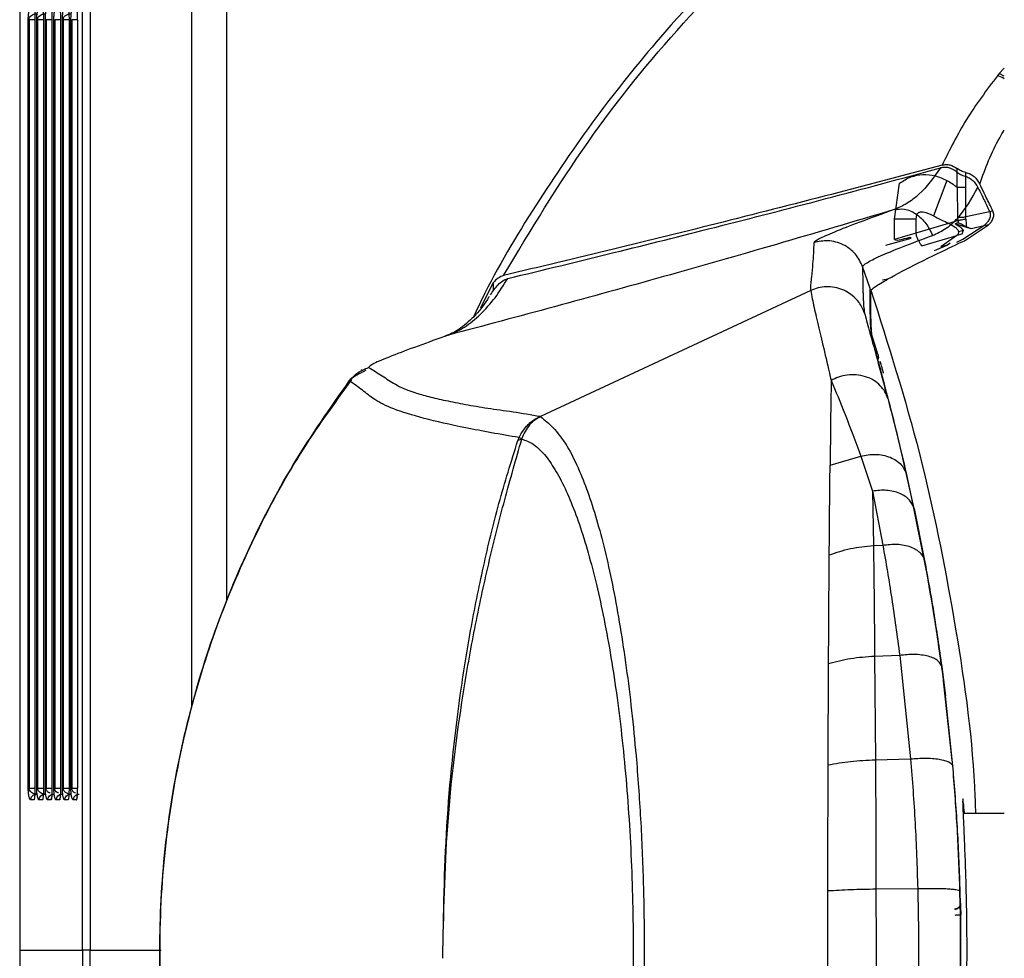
# Model space of a CAD drawing. Header units: millimetres. Extents: x 119 to 1138, y 29 to 774.
# Tile 25 of 53: x 421 to 472, y 663 to 711. Entities that reach past the tile are written whole.
import ezdxf

# ---------------------------------------------------------------- set-up
doc = ezdxf.new("R2010")
doc.units = ezdxf.units.MM
doc.styles.add('SLDTEXTSTYLE0', font='TXT', dxfattribs={"width": 0.7})
doc.dimstyles.new('SLDDIMSTYLE0', dxfattribs={"dimtxt": 9.245947, "dimasz": 3.302, "dimexe": 0, "dimexo": 0.0625, "dimgap": 2.311487, "dimtad": 1, "dimrnd": 1e-09, "dimzin": 4, "dimdsep": 46, "dimtxsty": 'SLDTEXTSTYLE0', "dimsah": 1, "dimcen": 0.09, "dimadec": 0, "dimazin": 1, "dimtfac": 1, "dimtofl": 0, "dimtmove": 0, "dimatfit": 3, "dimfxl": 1, "dimfrac": 2, "dimtolj": 1, "dimtzin": 12, "dimarcsym": 0})

# ---------------------------------------------------------------- blocks, each defined once
blk = doc.blocks.new('_D_3')
at = {"color": 7, "linetype": 'Continuous', "lineweight": 0}
for p, q in [((421.077, 664.173), (421.077, 762.441)), ((595.077, 664.173), (595.077, 762.441)), ((421.077, 761.441), (595.077, 761.441))]:
    blk.add_line(p, q, dxfattribs=at)
at = {"color": 7, "linetype": 'Continuous', "lineweight": 18}
for points in [[(421.077, 761.441), (424.379, 760.933), (424.379, 761.949)], [(595.077, 761.441), (591.775, 761.949), (591.775, 760.933)]]:
    blk.add_solid(points, dxfattribs=at)
at = {"color": 7, "linetype": 'Continuous', "lineweight": 18, "insert": (485.806, 773.719), "char_height": 9.525, "attachment_point": 1, "style": 'SLDTEXTSTYLE0'}
blk.add_mtext('174.00', dxfattribs=at)

msp = doc.modelspace()

# ---------------------------------------------------------------- linework, layer by layer
at = {"color": 7, "linetype": 'Continuous', "lineweight": 25}
for p, q in [((424.297, 663.173), (424.297, 745.173)), ((424.689, 745.173), (424.689, 663.173)), ((421.077, 743.173), (421.077, 663.173)), ((421.518, 671.473), (421.518, 710.873)), ((421.558, 710.873), (421.558, 671.473)), ((421.858, 710.873), (421.858, 671.473)), ((421.955, 671.473), (421.955, 710.873)), ((421.996, 710.873), (421.996, 671.473)), ((422.295, 710.873), (422.295, 671.473)), ((422.393, 671.473), (422.393, 710.873)), ((422.433, 710.873), (422.433, 671.473)), ((422.733, 710.873), (422.733, 671.473)), ((422.83, 671.473), (422.83, 710.873)), ((422.871, 710.873), (422.871, 671.473)), ((423.17, 710.873), (423.17, 671.473)), ((423.268, 671.473), (423.268, 710.873)), ((423.308, 710.873), (423.308, 671.473)), ((423.608, 710.873), (423.608, 671.473)), ((423.705, 671.473), (423.705, 710.873)), ((423.746, 710.873), (423.746, 671.473)), ((424.045, 710.873), (424.045, 671.473)), ((471.307, 708.107), (471.222, 708.003)), ((468.385, 703.419), (463.089, 702.015)), ((469.16, 702.282), (469.16, 703.242)), ((469.598, 702.293), (469.598, 703.039)), ((465.945, 700.651), (466.21, 702.496)), ((469.155, 702.29), (469.169, 700.754)), ((469.611, 700.759), (469.6, 702.293)), ((470.991, 701.064), (469.611, 700.759)), ((465.945, 699.608), (465.945, 700.651)), ((467.061, 700.651), (465.945, 700.651)), ((467.061, 699.938), (467.061, 700.651)), ((467.061, 699.938), (468.738, 700.436)), ((469.209, 700.452), (469.059, 700.403)), ((469.169, 700.754), (469.188, 700.571)), ((469.187, 700.571), (469.209, 700.452)), ((469.609, 700.665), (469.611, 700.759)), ((469.883, 700.149), (469.059, 700.403)), ((469.467, 700.059), (469.229, 699.995)), ((469.457, 699.626), (470.58, 700.36)), ((469.527, 699.54), (470.768, 700.361)), ((469.883, 700.149), (469.632, 700.251)), ((470.768, 700.361), (469.883, 700.149)), ((466.777, 699.653), (465.483, 699.294)), ((466.777, 699.653), (466.777, 699.723)), ((467.341, 699.278), (469.146, 699.809)), ((469.145, 699.808), (468.329, 699.231)), ((469.394, 699.882), (469.145, 699.808)), ((469.147, 699.476), (469.457, 699.626)), ((468.658, 699.318), (467.978, 699.028)), ((468.658, 699.318), (468.327, 699.229)), ((468.808, 699.419), (468.66, 699.319)), ((464.702, 697.098), (464.31, 698.215)), ((444.721, 696.096), (445.361, 697.391)), ((445.361, 697.391), (445.361, 696.953)), ((461.653, 696.985), (447.796, 690.526)), ((464.702, 697.1), (464.702, 697.098)), ((464.735, 697.002), (464.735, 697.005)), ((465.093, 693.721), (464.762, 694.773)), ((465.035, 693.721), (464.964, 693.95)), ((437.984, 692.353), (438.002, 692.397)), ((447.786, 690.542), (447.799, 690.527)), ((446.83, 689.386), (446.684, 689.448)), ((462.642, 688.041), (464.211, 688.503)), ((464.211, 688.503), (464.824, 686.708)), ((466.95, 685.81), (466.562, 687.559)), ((464.824, 686.708), (465.348, 683.938)), ((464.824, 686.708), (464.864, 683.913)), ((467.556, 682.782), (466.806, 686.499)), ((466.95, 685.81), (467.485, 683.148)), ((464.864, 683.913), (465.348, 683.938)), ((466.212, 678.282), (464.927, 678.234)), ((464.927, 678.234), (464.968, 672.933)), ((466.212, 678.282), (466.772, 672.977)), ((462.541, 672.672), (462.563, 677.853)), ((468.367, 677.708), (468.56, 676.212)), ((468.56, 676.212), (468.399, 677.473)), ((468.934, 672.628), (468.56, 676.212)), ((464.968, 672.933), (466.772, 672.977)), ((468.948, 672.466), (468.934, 672.628)), ((421.805, 670.873), (421.639, 670.873)), ((422.243, 670.873), (422.077, 670.873)), ((422.68, 670.873), (422.514, 670.873)), ((423.118, 670.873), (422.952, 670.873)), ((423.555, 670.873), (423.389, 670.873)), ((423.993, 670.873), (423.827, 670.873)), ((471.577, 670.173), (469.462, 670.173)), ((464.994, 666.309), (467.137, 666.326)), ((469.304, 666.164), (469.302, 666.22)), ((469.33, 664.973), (469.304, 666.164)), ((469.33, 665.58), (469.316, 666.131)), ((469.341, 665.58), (469.33, 665.58)), ((469.33, 664.973), (469.338, 664.973)), ((469.338, 661.373), (469.338, 664.973)), ((469.344, 664.973), (469.338, 664.973)), ((469.344, 661.373), (469.344, 664.973)), ((421.077, 663.173), (424.297, 663.173))]:
    msp.add_line(p, q, dxfattribs=at)
at = {"color": 8, "linetype": 'Continuous', "lineweight": 25}
for p, q in [((429.903, 675.608), (429.903, 745.173)), ((431.7, 681.055), (431.7, 745.173)), ((421.86, 710.873), (421.558, 710.873)), ((422.297, 710.873), (421.996, 710.873)), ((422.735, 710.873), (422.433, 710.873)), ((423.172, 710.873), (422.871, 710.873)), ((423.61, 710.873), (423.308, 710.873)), ((424.047, 710.873), (423.746, 710.873)), ((471.577, 708.396), (471.307, 708.107)), ((471.577, 707.982), (471.307, 708.107)), ((465.334, 697.531), (465.609, 697.58)), ((468.905, 672.9), (468.462, 676.982)), ((421.558, 671.473), (421.858, 671.473)), ((421.996, 671.473), (422.295, 671.473)), ((422.433, 671.473), (422.733, 671.473)), ((422.871, 671.473), (423.17, 671.473)), ((423.308, 671.473), (423.608, 671.473)), ((423.746, 671.473), (424.045, 671.473)), ((424.689, 663.173), (428.338, 663.173))]:
    msp.add_line(p, q, dxfattribs=at)
at = {"color": 7, "linetype": 'Continuous', "lineweight": 25, "flags": 128}
for points in [[(468.628, 702.633), (468.285, 701.723), (467.943, 700.813)], [(467.062, 699.933), (466.504, 699.769), (465.945, 699.606)]]:
    msp.add_lwpolyline(points, dxfattribs=at)
at = {"color": 7, "linetype": 'Continuous', "lineweight": 25}
for points, knots in [([(508.077, 734.733), (506.539, 734.705), (503.363, 734.645), (498.466, 734.141), (493.307, 733.263), (487.909, 731.912), (482.311, 730.026), (476.569, 727.531), (470.758, 724.358), (464.974, 720.445), (459.336, 715.748), (454.613, 710.884), (450.744, 706.116), (447.676, 701.638), (445.529, 698.118), (444.541, 696.039), (444.347, 695.631)], [0, 0, 0, 0, 0.058653, 0.121077, 0.187486, 0.25808, 0.333034, 0.412485, 0.496519, 0.585154, 0.678322, 0.775856, 0.843186, 0.912219, 0.982813, 1, 1, 1, 1]), ([(445.898, 697.761), (447.287, 700.077), (450.018, 704.627), (454.953, 710.698), (460.239, 716.016), (465.798, 720.543), (471.483, 724.314), (477.186, 727.372), (482.816, 729.778), (488.302, 731.598), (493.592, 732.903), (498.649, 733.752), (503.452, 734.239), (506.567, 734.297), (508.077, 734.325)], [0, 0, 0, 0, 0.107036, 0.210305, 0.309415, 0.404098, 0.494196, 0.579652, 0.660489, 0.736797, 0.808716, 0.876421, 0.940111, 1, 1, 1, 1]), ([(421.518, 710.873), (421.518, 710.886), (421.518, 710.913), (421.519, 710.952), (421.52, 710.998), (421.523, 711.05), (421.529, 711.128), (421.539, 711.217), (421.554, 711.306), (421.572, 711.379), (421.593, 711.432), (421.616, 711.467), (421.631, 711.471), (421.639, 711.473)], [0, 0, 0, 0, 0.024212, 0.048819, 0.074345, 0.114962, 0.159276, 0.26091, 0.381188, 0.518762, 0.670763, 0.832754, 1, 1, 1, 1]), ([(421.558, 710.873), (421.558, 710.915), (421.57, 710.957), (421.613, 711.034), (421.645, 711.068), (421.719, 711.121), (421.76, 711.14), (421.841, 711.165), (421.888, 711.173), (421.938, 711.173)], [0, 0, 0, 0, 0.25, 0.25, 0.5, 0.5, 0.75, 0.75, 1, 1, 1, 1]), ([(421.805, 711.473), (421.808, 711.472), (421.812, 711.47), (421.819, 711.455), (421.827, 711.425), (421.835, 711.376), (421.843, 711.3), (421.849, 711.209), (421.854, 711.104), (421.857, 710.991), (421.858, 710.913), (421.858, 710.873)], [0, 0, 0, 0, 0.0837895, 0.1668412, 0.2505989, 0.3757038, 0.500722, 0.6256481, 0.7504875, 0.8752618, 1, 1, 1, 1]), ([(421.955, 710.873), (421.955, 710.886), (421.956, 710.913), (421.956, 710.952), (421.958, 710.998), (421.961, 711.05), (421.966, 711.128), (421.976, 711.217), (421.992, 711.306), (422.01, 711.379), (422.031, 711.432), (422.053, 711.467), (422.069, 711.471), (422.077, 711.473)], [0, 0, 0, 0, 0.024212, 0.048819, 0.074345, 0.114962, 0.159276, 0.26091, 0.381188, 0.518762, 0.670763, 0.832754, 1, 1, 1, 1]), ([(421.996, 710.873), (421.996, 710.915), (422.007, 710.957), (422.051, 711.034), (422.083, 711.068), (422.156, 711.121), (422.197, 711.14), (422.279, 711.165), (422.326, 711.173), (422.376, 711.173)], [0, 0, 0, 0, 0.25, 0.25, 0.5, 0.5, 0.75, 0.75, 1, 1, 1, 1]), ([(422.243, 711.473), (422.245, 711.472), (422.25, 711.47), (422.257, 711.455), (422.264, 711.425), (422.272, 711.376), (422.28, 711.3), (422.287, 711.209), (422.292, 711.104), (422.295, 710.991), (422.295, 710.913), (422.295, 710.873)], [0, 0, 0, 0, 0.083789, 0.166841, 0.250599, 0.375704, 0.500722, 0.625648, 0.750488, 0.875262, 1, 1, 1, 1]), ([(422.393, 710.873), (422.393, 710.886), (422.393, 710.913), (422.394, 710.952), (422.395, 710.998), (422.398, 711.05), (422.404, 711.128), (422.414, 711.217), (422.429, 711.306), (422.447, 711.379), (422.468, 711.432), (422.491, 711.467), (422.506, 711.471), (422.514, 711.473)], [0, 0, 0, 0, 0.024212, 0.048819, 0.074345, 0.114962, 0.159276, 0.26091, 0.381188, 0.518762, 0.670763, 0.832754, 1, 1, 1, 1]), ([(422.68, 711.473), (422.683, 711.472), (422.687, 711.47), (422.694, 711.455), (422.702, 711.425), (422.71, 711.376), (422.718, 711.3), (422.724, 711.209), (422.729, 711.104), (422.732, 710.991), (422.733, 710.913), (422.733, 710.873)], [0, 0, 0, 0, 0.0837895, 0.1668412, 0.2505989, 0.3757038, 0.500722, 0.6256481, 0.7504875, 0.8752618, 1, 1, 1, 1]), ([(422.83, 710.873), (422.83, 710.886), (422.83, 710.913), (422.831, 710.952), (422.833, 710.998), (422.835, 711.05), (422.841, 711.128), (422.851, 711.217), (422.866, 711.306), (422.885, 711.379), (422.906, 711.432), (422.928, 711.467), (422.944, 711.471), (422.952, 711.473)], [0, 0, 0, 0, 0.024212, 0.048819, 0.074345, 0.114962, 0.159276, 0.26091, 0.381188, 0.518762, 0.670763, 0.832754, 1, 1, 1, 1]), ([(423.118, 711.473), (423.12, 711.472), (423.125, 711.47), (423.131, 711.455), (423.139, 711.425), (423.147, 711.376), (423.155, 711.3), (423.162, 711.209), (423.167, 711.104), (423.17, 710.991), (423.17, 710.913), (423.17, 710.873)], [0, 0, 0, 0, 0.083789, 0.166841, 0.250599, 0.375704, 0.500722, 0.625648, 0.750488, 0.875262, 1, 1, 1, 1]), ([(423.268, 710.873), (423.268, 710.886), (423.268, 710.913), (423.269, 710.952), (423.27, 710.998), (423.273, 711.05), (423.279, 711.128), (423.289, 711.217), (423.304, 711.306), (423.322, 711.379), (423.343, 711.432), (423.366, 711.467), (423.381, 711.471), (423.389, 711.473)], [0, 0, 0, 0, 0.0242122, 0.0488193, 0.0743452, 0.114962, 0.1592758, 0.2609104, 0.3811879, 0.5187623, 0.6707634, 0.8327538, 1, 1, 1, 1]), ([(423.308, 710.873), (423.308, 710.915), (423.319, 710.957), (423.363, 711.034), (423.395, 711.068), (423.469, 711.121), (423.51, 711.14), (423.591, 711.165), (423.638, 711.173), (423.688, 711.173)], [0, 0, 0, 0, 0.25, 0.25, 0.5, 0.5, 0.75, 0.75, 1, 1, 1, 1]), ([(423.555, 711.473), (423.558, 711.472), (423.562, 711.47), (423.569, 711.455), (423.576, 711.425), (423.585, 711.376), (423.593, 711.3), (423.599, 711.209), (423.604, 711.104), (423.607, 710.991), (423.608, 710.913), (423.608, 710.873)], [0, 0, 0, 0, 0.083789, 0.166841, 0.250599, 0.375704, 0.500722, 0.625648, 0.750488, 0.875262, 1, 1, 1, 1]), ([(423.705, 710.873), (423.705, 710.886), (423.705, 710.913), (423.706, 710.952), (423.708, 710.998), (423.71, 711.05), (423.716, 711.128), (423.726, 711.217), (423.741, 711.306), (423.76, 711.379), (423.781, 711.432), (423.803, 711.467), (423.819, 711.471), (423.827, 711.473)], [0, 0, 0, 0, 0.0242122, 0.0488193, 0.0743452, 0.114962, 0.1592758, 0.2609104, 0.3811879, 0.5187623, 0.6707634, 0.8327538, 1, 1, 1, 1]), ([(424.045, 710.873), (424.045, 711.03), (424.04, 711.187), (424.02, 711.409), (424.006, 711.473), (423.993, 711.473)], [0, 0, 0, 0, 0.5, 0.5, 1, 1, 1, 1]), ([(471.222, 708.003), (470.669, 707.263), (469.563, 705.785), (468.777, 704.207), (468.385, 703.419)], [0, 0, 0, 0, 0.500751, 1, 1, 1, 1]), ([(446.109, 697.606), (447.911, 698.041), (451.401, 698.885), (456.831, 700.248), (462.365, 701.672), (466.321, 702.739), (468.3, 703.273)], [0, 0, 0, 0, 0.258158, 0.500042, 0.749969, 1, 1, 1, 1]), ([(468.3, 703.273), (467.952, 702.787), (467.431, 702.061), (466.576, 701.418), (466.142, 701.229), (465.926, 701.136)], [0, 0, 0, 0, 0.5033033, 0.7532391, 1, 1, 1, 1]), ([(469.13, 703.074), (469.001, 703.158), (468.808, 703.283), (468.515, 703.315), (468.372, 703.287), (468.3, 703.273)], [0, 0, 0, 0, 0.49867, 0.747038, 1, 1, 1, 1]), ([(468.385, 703.419), (468.452, 703.432), (468.586, 703.459), (468.858, 703.43), (469.039, 703.318), (469.16, 703.242)], [0, 0, 0, 0, 0.2547478, 0.5021546, 1, 1, 1, 1]), ([(469.13, 703.074), (469.194, 703.026), (469.322, 702.932), (469.486, 702.875), (469.568, 702.846)], [0, 0, 0, 0, 0.501448, 1, 1, 1, 1]), ([(469.598, 703.039), (469.515, 703.062), (469.35, 703.107), (469.223, 703.197), (469.16, 703.242)], [0, 0, 0, 0, 0.500882, 1, 1, 1, 1]), ([(469.598, 703.039), (469.676, 703.02), (469.833, 702.98), (470.106, 702.797), (470.231, 702.588), (470.315, 702.448)], [0, 0, 0, 0, 0.250513, 0.500161, 1, 1, 1, 1]), ([(466.21, 702.497), (466.396, 702.615), (466.768, 702.851), (467.4, 702.957), (468.035, 702.905), (468.43, 702.723), (468.628, 702.633)], [0, 0, 0, 0, 0.249834, 0.499827, 0.749887, 1, 1, 1, 1]), ([(468.628, 702.633), (468.719, 702.581), (468.9, 702.477), (469.072, 702.35), (469.158, 702.287)], [0, 0, 0, 0, 0.500018, 1, 1, 1, 1]), ([(469.568, 702.846), (469.639, 702.823), (469.782, 702.775), (470.03, 702.597), (470.147, 702.402), (470.225, 702.272)], [0, 0, 0, 0, 0.249506, 0.499902, 1, 1, 1, 1]), ([(463.089, 702.015), (461.095, 701.502), (457.138, 700.483), (451.439, 699.078), (447.765, 698.205), (445.898, 697.761)], [0, 0, 0, 0, 0.332968, 0.660925, 1, 1, 1, 1]), ([(467.897, 699.812), (468.121, 699.916), (468.572, 700.125), (469.425, 700.866), (469.904, 701.707), (470.225, 702.272)], [0, 0, 0, 0, 0.245777, 0.493841, 1, 1, 1, 1]), ([(470.225, 702.272), (470.29, 702.14), (470.387, 701.941), (470.582, 701.542), (470.711, 701.274), (470.807, 701.074)], [0, 0, 0, 0, 0.329399, 0.500024, 1, 1, 1, 1]), ([(470.991, 701.064), (470.88, 701.295), (470.754, 701.555), (470.604, 701.861), (470.491, 702.091), (470.391, 702.294), (470.315, 702.448)], [0, 0, 0, 0, 0.4999804, 0.5607684, 0.6643676, 1, 1, 1, 1]), ([(465.926, 701.136), (463.894, 700.533), (459.828, 699.327), (454.064, 697.686), (448.468, 696.137), (444.871, 695.182), (443.072, 694.705)], [0, 0, 0, 0, 0.249798, 0.499848, 0.74997, 1, 1, 1, 1]), ([(465.926, 701.136), (465.309, 700.913), (464.073, 700.467), (462.801, 699.966), (461.964, 699.596), (461.859, 699.492), (461.806, 699.441)], [0, 0, 0, 0, 0.249829, 0.500059, 0.749357, 1, 1, 1, 1]), ([(465.926, 701.136), (466.103, 701.161), (466.47, 701.214), (467.056, 700.953), (467.576, 700.471), (467.792, 700.026), (467.897, 699.812)], [0, 0, 0, 0, 0.2412218, 0.5, 0.7587782, 1, 1, 1, 1]), ([(467.061, 700.651), (467.063, 700.708), (467.066, 700.792), (467.102, 700.898), (467.148, 700.963), (467.21, 701.003), (467.301, 701.026), (467.556, 701.013), (467.771, 700.901), (467.943, 700.813)], [0, 0, 0, 0, 0.125495, 0.188391, 0.251115, 0.313866, 0.376724, 0.501404, 1, 1, 1, 1]), ([(470.807, 701.074), (470.821, 701.039), (470.849, 700.97), (470.858, 700.862), (470.846, 700.757), (470.803, 700.628), (470.716, 700.487), (470.625, 700.402), (470.58, 700.36)], [0, 0, 0, 0, 0.12539, 0.251137, 0.370674, 0.502218, 0.751412, 1, 1, 1, 1]), ([(470.768, 700.361), (470.813, 700.403), (470.902, 700.488), (470.988, 700.627), (471.03, 700.754), (471.042, 700.857), (471.032, 700.963), (471.005, 701.03), (470.991, 701.064)], [0, 0, 0, 0, 0.249192, 0.498996, 0.630245, 0.749483, 0.874968, 1, 1, 1, 1]), ([(467.943, 700.813), (468.073, 700.743), (468.333, 700.605), (468.603, 700.492), (468.738, 700.436)], [0, 0, 0, 0, 0.500415, 1, 1, 1, 1]), ([(468.738, 700.436), (468.813, 700.458), (468.962, 700.503), (469.112, 700.548), (469.187, 700.571)], [0, 0, 0, 0, 0.5, 1, 1, 1, 1]), ([(469.188, 700.571), (469.253, 700.587), (469.384, 700.62), (469.534, 700.65), (469.609, 700.665)], [0, 0, 0, 0, 0.500003, 1, 1, 1, 1]), ([(469.209, 700.452), (469.218, 700.454), (469.256, 700.461), (469.33, 700.425), (469.46, 700.355), (469.563, 700.293), (469.632, 700.251)], [0, 0, 0, 0, 0.058175, 0.249119, 0.499399, 1, 1, 1, 1]), ([(469.632, 700.251), (469.635, 700.315), (469.64, 700.442), (469.62, 700.591), (469.61, 700.665)], [0, 0, 0, 0, 0.5007209, 1, 1, 1, 1]), ([(467.344, 699.282), (467.305, 699.34), (467.245, 699.428), (467.129, 699.634), (467.074, 699.792), (467.066, 699.887), (467.062, 699.933)], [0, 0, 0, 0, 0.491362, 0.743827, 0.874967, 1, 1, 1, 1]), ([(468.739, 700.43), (468.849, 700.373), (469.016, 700.285), (469.18, 700.131), (469.212, 700.04), (469.229, 699.995)], [0, 0, 0, 0, 0.488977, 0.740949, 1, 1, 1, 1]), ([(469.059, 700.403), (469.149, 700.354), (469.284, 700.281), (469.414, 700.16), (469.449, 700.093), (469.467, 700.059)], [0, 0, 0, 0, 0.500115, 0.750493, 1, 1, 1, 1]), ([(469.229, 699.995), (469.229, 699.962), (469.228, 699.898), (469.174, 699.84), (469.148, 699.812)], [0, 0, 0, 0, 0.512662, 1, 1, 1, 1]), ([(469.467, 700.059), (469.467, 700.058), (469.468, 700.054), (469.465, 700.046), (469.457, 700.037), (469.449, 700.028), (469.439, 700.005), (469.436, 699.957), (469.413, 699.914), (469.398, 699.885)], [0, 0, 0, 0, 0.029995, 0.062567, 0.125295, 0.188264, 0.221654, 0.49999, 1, 1, 1, 1]), ([(461.806, 699.441), (461.793, 699.088), (461.771, 698.538), (461.694, 697.843), (461.663, 697.415), (461.62, 697.249), (461.642, 697.075), (461.653, 696.985)], [0, 0, 0, 0, 0.4987085, 0.7780409, 0.9009753, 0.949279, 1, 1, 1, 1]), ([(464.31, 698.215), (464.202, 698.439), (464.037, 698.783), (463.655, 699.134), (463.313, 699.348), (462.934, 699.487), (462.423, 699.573), (462.049, 699.493), (461.806, 699.441)], [0, 0, 0, 0, 0.2398429, 0.3686084, 0.5, 0.6313916, 0.7601571, 1, 1, 1, 1]), ([(464.31, 698.215), (464.351, 698.272), (464.434, 698.385), (465.158, 698.741), (466.269, 699.207), (467.354, 699.61), (467.897, 699.812)], [0, 0, 0, 0, 0.25087, 0.500235, 0.750378, 1, 1, 1, 1]), ([(465.609, 697.58), (466.083, 697.836), (467.032, 698.35), (468.695, 699.143), (469.527, 699.54)], [0, 0, 0, 0, 0.499466, 1, 1, 1, 1]), ([(465.946, 699.606), (465.963, 699.6), (466.097, 699.553), (466.382, 699.64), (466.639, 699.694), (466.777, 699.723)], [0, 0, 0, 0, 0.06268, 0.4997, 1, 1, 1, 1]), ([(464.31, 698.215), (464.311, 697.865), (464.313, 697.445), (464.328, 696.912), (464.335, 696.681), (464.349, 696.431), (464.351, 696.213), (464.391, 695.954), (464.41, 695.824)], [0, 0, 0, 0, 0.4999925, 0.5999912, 0.6999895, 0.7999874, 0.8999852, 1, 1, 1, 1]), ([(443.072, 694.705), (443.343, 694.826), (443.891, 695.07), (444.728, 695.753), (445.479, 696.599), (445.898, 697.269), (446.109, 697.606)], [0, 0, 0, 0, 0.2435, 0.492411, 0.744763, 1, 1, 1, 1]), ([(445.22, 696.771), (445.347, 696.952), (445.538, 697.224), (445.846, 697.501), (446.022, 697.571), (446.109, 697.606)], [0, 0, 0, 0, 0.4981118, 0.7491358, 1, 1, 1, 1]), ([(445.898, 697.761), (445.801, 697.722), (445.607, 697.643), (445.443, 697.475), (445.361, 697.391)], [0, 0, 0, 0, 0.4977754, 1, 1, 1, 1]), ([(464.735, 697.005), (464.776, 697.053), (464.858, 697.149), (465.359, 697.436), (465.609, 697.58)], [0, 0, 0, 0, 0.500735, 1, 1, 1, 1]), ([(464.41, 695.824), (464.328, 696.013), (464.178, 696.358), (463.824, 696.717), (463.527, 696.917), (463.227, 697.061), (462.881, 697.164), (462.449, 697.194), (462.03, 697.139), (461.777, 697.036), (461.653, 696.985)], [0, 0, 0, 0, 0.182422, 0.3333622, 0.4408316, 0.4999833, 0.6295771, 0.7579831, 0.8822588, 1, 1, 1, 1]), ([(461.653, 696.985), (461.674, 696.859), (461.713, 696.635), (461.845, 696.02), (462.045, 695.155), (462.343, 693.902), (462.578, 692.888), (462.696, 692.379)], [0, 0, 0, 0, 0.177463, 0.315625, 0.560765, 0.779599, 1, 1, 1, 1]), ([(464.762, 694.773), (464.749, 694.893), (464.724, 695.133), (464.717, 695.391), (464.707, 695.66), (464.702, 695.915), (464.698, 696.163), (464.697, 696.403), (464.697, 696.632), (464.699, 696.864), (464.701, 697.017), (464.702, 697.098)], [0, 0, 0, 0, 0.1116733, 0.2228524, 0.3310413, 0.4443796, 0.5563461, 0.6656419, 0.7762158, 0.8811723, 1, 1, 1, 1]), ([(464.786, 694.712), (464.776, 694.835), (464.754, 695.082), (464.745, 695.373), (464.736, 695.668), (464.732, 695.926), (464.73, 696.164), (464.729, 696.373), (464.73, 696.579), (464.732, 696.788), (464.734, 696.928), (464.735, 697.002)], [0, 0, 0, 0, 0.124995, 0.249995, 0.369706, 0.499997, 0.595349, 0.696899, 0.793541, 0.890312, 1, 1, 1, 1]), ([(445.153, 696.684), (445.125, 696.633), (444.895, 696.22), (444.379, 695.628), (443.613, 694.949), (443.127, 694.739), (442.885, 694.636)], [0, 0, 0, 0, 0.045553, 0.369828, 0.687486, 1, 1, 1, 1]), ([(464.41, 695.824), (464.476, 695.571), (464.606, 695.066), (465.027, 693.589), (465.408, 692.168), (465.6, 691.454)], [0, 0, 0, 0, 0.334168, 0.665622, 1, 1, 1, 1]), ([(443.072, 694.705), (442.536, 694.514), (441.461, 694.13), (440.118, 693.623), (439.1, 693.202), (439.014, 693.097), (438.972, 693.044)], [0, 0, 0, 0, 0.249695, 0.500413, 0.750328, 1, 1, 1, 1]), ([(466.806, 686.499), (466.613, 687.361), (466.225, 689.086), (465.705, 691.149), (465.259, 692.839), (465.063, 693.58), (464.964, 693.95)], [0, 0, 0, 0, 0.250111, 0.500409, 0.750581, 1, 1, 1, 1]), ([(465.093, 693.721), (465.102, 693.683), (465.119, 693.607), (465.117, 693.514), (465.101, 693.464), (465.097, 693.451)], [0, 0, 0, 0, 0.425233, 0.851733, 1, 1, 1, 1]), ([(438.837, 692.9), (438.815, 692.887), (438.57, 692.753), (438.192, 692.564), (438.048, 692.44), (437.967, 692.372)], [0, 0, 0, 0, 0.042968, 0.465013, 1, 1, 1, 1]), ([(438.631, 692.9), (438.617, 692.899), (438.587, 692.898), (438.6, 692.909), (438.607, 692.915)], [0, 0, 0, 0, 0.453034, 1, 1, 1, 1]), ([(438.972, 693.044), (439.213, 692.901), (439.696, 692.615), (440.286, 692.179), (441.07, 691.828), (442.037, 691.552), (442.903, 691.349), (443.914, 691.152), (445.065, 690.954), (446.365, 690.784), (447.31, 690.623), (447.786, 690.542)], [0, 0, 0, 0, 0.1663385, 0.3327056, 0.4992925, 0.5825602, 0.6658604, 0.7491812, 0.8324656, 0.9157492, 1, 1, 1, 1]), ([(465.382, 692.759), (465.382, 692.761), (465.382, 692.766), (465.372, 692.803), (465.356, 692.861), (465.327, 692.963), (465.278, 693.13), (465.231, 693.284), (465.208, 693.361)], [0, 0, 0, 0, 0.125226, 0.250118, 0.37566, 0.50043, 0.749979, 1, 1, 1, 1]), ([(438.097, 692.424), (437.19, 691.173), (435.443, 688.762), (433.27, 684.779), (431.408, 680.577), (429.885, 675.948), (428.788, 670.936), (428.214, 665.583), (428.25, 659.947), (428.986, 654.123), (430.487, 648.204), (432.816, 642.345), (435.43, 637.541), (437.4, 634.867), (438.094, 633.925)], [0, 0, 0, 0, 0.074378, 0.143398, 0.216578, 0.293672, 0.375364, 0.460648, 0.549654, 0.643235, 0.739693, 0.839843, 0.943548, 1, 1, 1, 1]), ([(462.696, 692.379), (462.686, 691.725), (462.667, 690.416), (462.65, 688.832), (462.642, 688.041)], [0, 0, 0, 0, 0.500332, 1, 1, 1, 1]), ([(465.6, 691.454), (465.558, 691.568), (465.471, 691.806), (465.224, 692.125), (464.885, 692.397), (464.463, 692.589), (463.994, 692.681), (463.521, 692.668), (463.078, 692.568), (462.82, 692.441), (462.696, 692.379)], [0, 0, 0, 0, 0.113342, 0.236116, 0.366095, 0.5, 0.633905, 0.763884, 0.886658, 1, 1, 1, 1]), ([(462.696, 692.379), (462.929, 691.826), (463.397, 690.717), (463.939, 689.242), (464.211, 688.503)], [0, 0, 0, 0, 0.4989354, 1, 1, 1, 1]), ([(437.984, 633.994), (437.001, 635.394), (435.027, 638.206), (432.629, 642.836), (430.699, 647.688), (429.304, 652.737), (428.455, 657.913), (428.171, 663.155), (428.451, 668.397), (429.296, 673.578), (430.693, 678.64), (432.626, 683.505), (435.026, 688.139), (437.001, 690.952), (437.984, 692.353)], [0, 0, 0, 0, 0.082913, 0.166538, 0.249719, 0.332703, 0.416431, 0.499802, 0.582887, 0.666622, 0.750086, 0.833402, 0.917065, 1, 1, 1, 1]), ([(446.683, 689.448), (445.737, 689.615), (443.843, 689.949), (441.734, 690.436), (440.153, 690.924), (439.239, 691.389), (438.679, 691.88), (438.216, 692.195), (437.984, 692.353)], [0, 0, 0, 0, 0.166973, 0.333937, 0.500848, 0.667797, 0.833916, 1, 1, 1, 1]), ([(465.6, 691.454), (465.749, 690.885), (466.046, 689.747), (466.39, 688.289), (466.562, 687.559)], [0, 0, 0, 0, 0.499403, 1, 1, 1, 1]), ([(447.247, 690.202), (447.33, 690.269), (447.497, 690.402), (447.689, 690.495), (447.786, 690.542)], [0, 0, 0, 0, 0.497148, 1, 1, 1, 1]), ([(447.786, 690.542), (447.734, 690.51), (447.632, 690.448), (447.53, 690.369), (447.48, 690.331)], [0, 0, 0, 0, 0.510367, 1, 1, 1, 1]), ([(447.793, 690.525), (447.739, 690.496), (447.631, 690.438), (447.531, 690.367), (447.481, 690.33)], [0, 0, 0, 0, 0.49663, 1, 1, 1, 1]), ([(447.793, 690.525), (448.003, 690.358), (448.422, 690.025), (449.144, 689.086), (449.913, 687.56), (450.735, 685.198), (451.544, 681.788), (452.215, 677.742), (452.664, 673.69), (452.936, 669.925), (453.077, 666.586), (453.131, 662.633), (453.038, 658.106), (452.724, 653.194), (452.219, 648.632), (451.548, 644.578), (450.739, 641.161), (449.916, 638.795), (449.148, 637.263), (448.427, 636.322), (448.007, 635.991), (447.796, 635.825)], [0, 0, 0, 0, 0.042242, 0.084281, 0.125907, 0.188606, 0.250869, 0.313378, 0.375397, 0.417078, 0.458468, 0.499811, 0.562089, 0.624264, 0.686509, 0.749037, 0.811366, 0.874144, 0.915798, 0.957742, 1, 1, 1, 1]), ([(446.687, 689.455), (446.76, 689.589), (446.87, 689.789), (447.072, 690.033), (447.189, 690.145), (447.247, 690.202)], [0, 0, 0, 0, 0.503973, 0.749938, 1, 1, 1, 1]), ([(447.229, 690.105), (447.145, 689.996), (446.978, 689.778), (446.879, 689.517), (446.83, 689.387)], [0, 0, 0, 0, 0.5037355, 1, 1, 1, 1]), ([(447.287, 690.176), (447.277, 690.165), (447.256, 690.141), (447.238, 690.117), (447.229, 690.105)], [0, 0, 0, 0, 0.490889, 1, 1, 1, 1]), ([(447.287, 690.176), (447.278, 690.181), (447.266, 690.186), (447.261, 690.202), (447.265, 690.213), (447.267, 690.217)], [0, 0, 0, 0, 0.643245, 0.853733, 1, 1, 1, 1]), ([(447.481, 690.33), (447.447, 690.304), (447.397, 690.265), (447.344, 690.219), (447.32, 690.199), (447.309, 690.191), (447.3, 690.185), (447.296, 690.185), (447.295, 690.184)], [0, 0, 0, 0, 0.500386, 0.750345, 0.824208, 0.875346, 0.935062, 1, 1, 1, 1]), ([(442.775, 662.753), (442.822, 665.018), (442.916, 669.554), (443.609, 675.19), (444.397, 679.661), (445.112, 682.984), (445.931, 686.239), (446.532, 688.34), (446.827, 689.373)], [0, 0, 0, 0, 0.250673, 0.501907, 0.627833, 0.753726, 0.879034, 1, 1, 1, 1]), ([(446.624, 689.292), (446.635, 689.319), (446.655, 689.374), (446.676, 689.429), (446.687, 689.456)], [0, 0, 0, 0, 0.500031, 1, 1, 1, 1]), ([(446.826, 689.373), (447.019, 689.307), (447.399, 689.177), (447.991, 688.616), (448.531, 687.849), (449.224, 686.543), (450.029, 684.412), (450.884, 681.134), (451.593, 677.241), (452.129, 672.85), (452.467, 668.116), (452.579, 663.192), (452.467, 658.272), (452.133, 653.526), (451.597, 649.129), (450.887, 645.229), (450.033, 641.945), (449.226, 639.81), (448.534, 638.5), (447.994, 637.731), (447.403, 637.172), (447.023, 637.042), (446.83, 636.975)], [0, 0, 0, 0, 0.032787, 0.064327, 0.095551, 0.126623, 0.189103, 0.251178, 0.313569, 0.375523, 0.437854, 0.499779, 0.562043, 0.624181, 0.686357, 0.748761, 0.810915, 0.873472, 0.904591, 0.935749, 0.967238, 1, 1, 1, 1]), ([(442.775, 662.753), (442.814, 665.016), (442.891, 669.533), (443.48, 675.135), (444.182, 679.554), (444.847, 682.834), (445.622, 686.081), (446.29, 688.22), (446.624, 689.292)], [0, 0, 0, 0, 0.250909, 0.500913, 0.62567, 0.750286, 0.874833, 1, 1, 1, 1]), ([(464.211, 688.503), (464.463, 688.548), (464.852, 688.617), (465.36, 688.555), (465.726, 688.448), (466.043, 688.28), (466.377, 688.005), (466.489, 687.734), (466.562, 687.559)], [0, 0, 0, 0, 0.239123, 0.368147, 0.500001, 0.631855, 0.760878, 1, 1, 1, 1]), ([(462.599, 683.434), (462.606, 684.248), (462.619, 685.871), (462.634, 687.319), (462.642, 688.041)], [0, 0, 0, 0, 0.501382, 1, 1, 1, 1]), ([(466.95, 685.81), (466.888, 685.962), (466.758, 686.278), (466.242, 686.613), (465.561, 686.784), (465.064, 686.733), (464.824, 686.708)], [0, 0, 0, 0, 0.240982, 0.5, 0.759018, 1, 1, 1, 1]), ([(462.599, 683.434), (462.953, 683.554), (463.661, 683.795), (464.463, 683.874), (464.864, 683.913)], [0, 0, 0, 0, 0.5, 1, 1, 1, 1]), ([(464.864, 683.913), (464.876, 683.01), (464.899, 681.197), (464.918, 679.224), (464.927, 678.234)], [0, 0, 0, 0, 0.4982363, 1, 1, 1, 1]), ([(465.348, 683.938), (465.593, 683.965), (466.102, 684.02), (466.794, 683.873), (467.311, 683.572), (467.429, 683.286), (467.485, 683.148)], [0, 0, 0, 0, 0.24058, 0.499999, 0.759419, 1, 1, 1, 1]), ([(465.348, 683.938), (465.503, 683.038), (465.813, 681.238), (466.079, 679.268), (466.212, 678.282)], [0, 0, 0, 0, 0.499959, 1, 1, 1, 1]), ([(462.563, 677.853), (462.569, 678.824), (462.581, 680.76), (462.593, 682.544), (462.599, 683.434)], [0, 0, 0, 0, 0.501461, 1, 1, 1, 1]), ([(467.485, 683.148), (467.643, 682.282), (467.959, 680.548), (468.231, 678.655), (468.367, 677.708)], [0, 0, 0, 0, 0.499606, 1, 1, 1, 1]), ([(468.399, 677.473), (468.269, 678.398), (468.008, 680.25), (467.707, 681.937), (467.556, 682.782)], [0, 0, 0, 0, 0.4991446, 1, 1, 1, 1]), ([(468.367, 677.708), (468.322, 677.813), (468.252, 677.975), (467.967, 678.141), (467.684, 678.243), (467.342, 678.308), (466.856, 678.348), (466.466, 678.308), (466.212, 678.282)], [0, 0, 0, 0, 0.2392326, 0.3682166, 0.5, 0.6317834, 0.7607674, 1, 1, 1, 1]), ([(462.527, 666.222), (462.529, 667.313), (462.533, 669.491), (462.538, 671.613), (462.541, 672.672)], [0, 0, 0, 0, 0.5010307, 1, 1, 1, 1]), ([(464.968, 672.933), (464.974, 671.846), (464.987, 669.668), (464.992, 667.431), (464.994, 666.309)], [0, 0, 0, 0, 0.498824, 1, 1, 1, 1]), ([(466.772, 672.977), (467.024, 672.996), (467.413, 673.025), (467.898, 673.005), (468.24, 672.967), (468.526, 672.904), (468.815, 672.8), (468.887, 672.696), (468.934, 672.628)], [0, 0, 0, 0, 0.23776, 0.366263, 0.49784, 0.629734, 0.759146, 1, 1, 1, 1]), ([(466.772, 672.977), (466.856, 671.885), (467.022, 669.702), (467.099, 667.451), (467.137, 666.326)], [0, 0, 0, 0, 0.499968, 1, 1, 1, 1]), ([(469.302, 666.22), (469.265, 667.275), (469.19, 669.39), (469.029, 671.439), (468.948, 672.466)], [0, 0, 0, 0, 0.498589, 1, 1, 1, 1]), ([(469.316, 666.131), (469.279, 667.187), (469.205, 669.299), (469.044, 671.344), (468.963, 672.366)], [0, 0, 0, 0, 0.4998844, 1, 1, 1, 1]), ([(421.639, 670.873), (421.634, 670.874), (421.624, 670.876), (421.608, 670.892), (421.591, 670.921), (421.572, 670.968), (421.554, 671.041), (421.539, 671.13), (421.529, 671.219), (421.523, 671.296), (421.52, 671.354), (421.518, 671.413), (421.518, 671.454), (421.518, 671.473)], [0, 0, 0, 0, 0.112165, 0.221806, 0.329303, 0.481308, 0.618885, 0.739165, 0.840802, 0.885117, 0.925734, 0.963609, 1, 1, 1, 1]), ([(421.938, 671.173), (421.888, 671.173), (421.841, 671.181), (421.76, 671.206), (421.719, 671.225), (421.645, 671.278), (421.613, 671.312), (421.57, 671.389), (421.558, 671.432), (421.558, 671.473)], [0, 0, 0, 0, 0.25, 0.25, 0.5, 0.5, 0.75, 0.75, 1, 1, 1, 1]), ([(421.639, 670.873), (421.639, 670.944), (421.669, 671.027), (421.785, 671.144), (421.868, 671.173), (421.938, 671.173)], [0, 0, 0, 0, 0.5, 0.5, 1, 1, 1, 1]), ([(421.858, 671.473), (421.858, 671.447), (421.858, 671.395), (421.856, 671.318), (421.854, 671.231), (421.849, 671.138), (421.843, 671.046), (421.835, 670.971), (421.826, 670.916), (421.816, 670.88), (421.809, 670.876), (421.805, 670.873)], [0, 0, 0, 0, 0.083473, 0.166233, 0.249737, 0.374577, 0.499502, 0.62452, 0.749625, 0.874795, 1, 1, 1, 1]), ([(422.077, 670.873), (422.072, 670.874), (422.061, 670.876), (422.046, 670.892), (422.028, 670.921), (422.01, 670.968), (421.992, 671.041), (421.976, 671.13), (421.966, 671.219), (421.961, 671.296), (421.958, 671.354), (421.956, 671.413), (421.956, 671.454), (421.955, 671.473)], [0, 0, 0, 0, 0.112165, 0.221806, 0.329303, 0.481308, 0.618885, 0.739165, 0.840802, 0.885117, 0.925734, 0.963609, 1, 1, 1, 1]), ([(422.376, 671.173), (422.326, 671.173), (422.279, 671.181), (422.197, 671.206), (422.156, 671.225), (422.083, 671.278), (422.051, 671.312), (422.007, 671.389), (421.996, 671.432), (421.996, 671.473)], [0, 0, 0, 0, 0.25, 0.25, 0.5, 0.5, 0.75, 0.75, 1, 1, 1, 1]), ([(422.077, 670.873), (422.077, 670.944), (422.106, 671.027), (422.223, 671.144), (422.305, 671.173), (422.376, 671.173)], [0, 0, 0, 0, 0.5, 0.5, 1, 1, 1, 1]), ([(422.295, 671.473), (422.295, 671.447), (422.295, 671.395), (422.294, 671.318), (422.291, 671.231), (422.287, 671.138), (422.28, 671.046), (422.272, 670.971), (422.263, 670.916), (422.253, 670.88), (422.246, 670.876), (422.243, 670.873)], [0, 0, 0, 0, 0.083473, 0.166233, 0.249737, 0.374577, 0.499502, 0.62452, 0.749625, 0.874795, 1, 1, 1, 1]), ([(422.514, 670.873), (422.509, 670.874), (422.498, 670.876), (422.483, 670.892), (422.466, 670.921), (422.447, 670.968), (422.429, 671.041), (422.414, 671.13), (422.404, 671.219), (422.398, 671.296), (422.395, 671.354), (422.393, 671.413), (422.393, 671.454), (422.393, 671.473)], [0, 0, 0, 0, 0.112165, 0.221806, 0.329303, 0.481308, 0.618885, 0.739165, 0.840802, 0.885117, 0.925734, 0.963609, 1, 1, 1, 1]), ([(422.514, 670.873), (422.514, 670.944), (422.543, 671.027), (422.66, 671.144), (422.743, 671.173), (422.813, 671.173)], [0, 0, 0, 0, 0.5, 0.5, 1, 1, 1, 1]), ([(422.733, 671.473), (422.733, 671.447), (422.733, 671.395), (422.731, 671.318), (422.729, 671.231), (422.724, 671.138), (422.718, 671.046), (422.71, 670.971), (422.701, 670.916), (422.691, 670.88), (422.684, 670.876), (422.68, 670.873)], [0, 0, 0, 0, 0.083473, 0.166233, 0.249737, 0.374577, 0.499502, 0.62452, 0.749625, 0.874795, 1, 1, 1, 1]), ([(422.952, 670.873), (422.946, 670.874), (422.936, 670.876), (422.92, 670.892), (422.903, 670.921), (422.885, 670.968), (422.866, 671.041), (422.851, 671.13), (422.841, 671.219), (422.835, 671.296), (422.833, 671.354), (422.831, 671.413), (422.83, 671.454), (422.83, 671.473)], [0, 0, 0, 0, 0.112165, 0.221806, 0.329303, 0.481308, 0.618885, 0.739165, 0.840802, 0.885117, 0.925734, 0.963609, 1, 1, 1, 1]), ([(422.952, 670.873), (422.952, 670.944), (422.981, 671.027), (423.098, 671.144), (423.18, 671.173), (423.251, 671.173)], [0, 0, 0, 0, 0.5, 0.5, 1, 1, 1, 1]), ([(423.17, 671.473), (423.17, 671.447), (423.17, 671.395), (423.169, 671.318), (423.166, 671.231), (423.162, 671.138), (423.155, 671.046), (423.147, 670.971), (423.138, 670.916), (423.128, 670.88), (423.121, 670.876), (423.118, 670.873)], [0, 0, 0, 0, 0.083473, 0.166233, 0.249737, 0.374577, 0.499502, 0.62452, 0.749625, 0.874795, 1, 1, 1, 1]), ([(423.389, 670.873), (423.384, 670.874), (423.373, 670.876), (423.358, 670.892), (423.341, 670.921), (423.322, 670.968), (423.304, 671.041), (423.289, 671.13), (423.279, 671.219), (423.273, 671.296), (423.27, 671.354), (423.268, 671.413), (423.268, 671.454), (423.268, 671.473)], [0, 0, 0, 0, 0.112165, 0.221806, 0.329303, 0.481308, 0.618885, 0.739165, 0.840802, 0.885117, 0.925734, 0.963609, 1, 1, 1, 1]), ([(423.688, 671.173), (423.638, 671.173), (423.591, 671.181), (423.51, 671.206), (423.469, 671.225), (423.395, 671.278), (423.363, 671.312), (423.319, 671.389), (423.308, 671.432), (423.308, 671.473)], [0, 0, 0, 0, 0.25, 0.25, 0.5, 0.5, 0.75, 0.75, 1, 1, 1, 1]), ([(423.389, 670.873), (423.389, 670.944), (423.418, 671.027), (423.535, 671.144), (423.618, 671.173), (423.688, 671.173)], [0, 0, 0, 0, 0.5, 0.5, 1, 1, 1, 1]), ([(423.608, 671.473), (423.608, 671.447), (423.607, 671.395), (423.606, 671.318), (423.604, 671.231), (423.599, 671.138), (423.593, 671.046), (423.585, 670.971), (423.575, 670.916), (423.566, 670.88), (423.559, 670.876), (423.555, 670.873)], [0, 0, 0, 0, 0.083473, 0.166233, 0.249737, 0.374577, 0.499502, 0.62452, 0.749625, 0.874795, 1, 1, 1, 1]), ([(423.827, 670.873), (423.821, 670.874), (423.811, 670.876), (423.795, 670.892), (423.778, 670.921), (423.76, 670.968), (423.741, 671.041), (423.726, 671.13), (423.716, 671.219), (423.71, 671.296), (423.707, 671.354), (423.706, 671.413), (423.705, 671.454), (423.705, 671.473)], [0, 0, 0, 0, 0.112165, 0.221806, 0.329303, 0.481308, 0.618885, 0.739165, 0.840802, 0.885117, 0.925734, 0.963609, 1, 1, 1, 1]), ([(423.827, 670.873), (423.827, 670.944), (423.856, 671.027), (423.972, 671.144), (424.055, 671.173), (424.125, 671.173)], [0, 0, 0, 0, 0.5, 0.5, 1, 1, 1, 1]), ([(423.993, 670.873), (424.006, 670.873), (424.02, 670.938), (424.04, 671.16), (424.045, 671.316), (424.045, 671.473)], [0, 0, 0, 0, 0.5, 0.5, 1, 1, 1, 1]), ([(469.446, 670.923), (469.443, 670.896), (469.436, 670.84), (469.448, 670.484), (469.463, 670.137), (469.474, 669.898), (469.486, 669.638), (469.499, 669.352), (469.513, 669.034), (469.523, 668.787), (469.529, 668.635), (469.539, 668.412), (469.555, 668.005), (469.577, 667.377), (469.596, 666.771), (469.619, 665.884), (469.642, 664.694), (469.65, 663.343), (469.645, 662.165), (469.633, 661.169), (469.617, 660.377), (469.601, 659.767), (469.588, 659.318), (469.572, 658.811), (469.554, 658.331), (469.54, 657.973), (469.533, 657.792), (469.53, 657.726), (469.518, 657.447), (469.498, 656.987), (469.473, 656.427), (469.45, 655.913), (469.436, 655.508), (469.443, 655.451), (469.446, 655.423)], [0, 0, 0, 0, 0.061115, 0.124883, 0.144656, 0.165545, 0.18755, 0.205517, 0.226353, 0.250059, 0.250329, 0.252735, 0.288843, 0.316906, 0.34777, 0.375201, 0.437461, 0.500079, 0.541445, 0.582586, 0.625012, 0.644144, 0.665013, 0.687617, 0.717591, 0.738616, 0.746053, 0.748467, 0.750012, 0.794673, 0.834563, 0.875007, 0.938833, 1, 1, 1, 1]), ([(469.538, 670.173), (469.533, 670.228), (469.507, 670.512), (469.471, 670.83), (469.454, 670.892), (469.446, 670.923)], [0, 0, 0, 0, 0.107549, 0.554602, 1, 1, 1, 1]), ([(462.527, 660.125), (462.527, 661.144), (462.525, 663.176), (462.527, 665.208), (462.527, 666.222)], [0, 0, 0, 0, 0.501265, 1, 1, 1, 1]), ([(464.994, 666.309), (464.996, 665.266), (464.999, 663.176), (464.996, 661.086), (464.994, 660.038)], [0, 0, 0, 0, 0.498735, 1, 1, 1, 1]), ([(467.137, 666.326), (467.386, 666.332), (467.77, 666.343), (468.251, 666.338), (468.592, 666.326), (468.879, 666.307), (469.174, 666.275), (469.252, 666.242), (469.302, 666.22)], [0, 0, 0, 0, 0.236514, 0.364498, 0.495771, 0.627662, 0.757423, 1, 1, 1, 1]), ([(467.137, 666.326), (467.158, 665.275), (467.201, 663.173), (467.158, 661.072), (467.137, 660.021)], [0, 0, 0, 0, 0.5, 1, 1, 1, 1]), ([(469.33, 665.58), (469.326, 665.54), (469.319, 665.46), (469.25, 665.359), (469.15, 665.287), (469.07, 665.278), (469.03, 665.273)], [0, 0, 0, 0, 0.250003, 0.500004, 0.750003, 1, 1, 1, 1]), ([(469.041, 665.273), (469.079, 665.277), (469.138, 665.284), (469.209, 665.322), (469.257, 665.362), (469.296, 665.411), (469.333, 665.483), (469.338, 665.542), (469.341, 665.58)], [0, 0, 0, 0, 0.239132, 0.368152, 0.5, 0.631848, 0.760868, 1, 1, 1, 1]), ([(469.36, 664.979), (469.359, 665.057), (469.356, 665.215), (469.35, 665.414), (469.344, 665.553), (469.342, 665.571), (469.341, 665.58)], [0, 0, 0, 0, 0.250221, 0.500251, 0.750115, 1, 1, 1, 1]), ([(469.06, 664.973), (469.098, 664.974), (469.155, 664.975), (469.225, 664.976), (469.273, 664.977), (469.311, 664.978), (469.349, 664.978), (469.356, 664.979), (469.36, 664.979)], [0, 0, 0, 0, 0.239615, 0.368462, 0.5, 0.631538, 0.760385, 1, 1, 1, 1]), ([(421.077, 663.173), (421.078, 662.857), (421.08, 662.224), (421.096, 661.275), (421.122, 660.326), (421.158, 659.378), (421.205, 658.431), (421.262, 657.484), (421.329, 656.537), (421.406, 655.591), (421.597, 653.544), (421.984, 650.403), (422.715, 646.194), (423.65, 642.026), (424.79, 637.908), (426.13, 633.852), (428.179, 628.539), (431.227, 622.096), (435.623, 614.761), (440.717, 607.892), (446.46, 601.556), (452.796, 595.813), (459.665, 590.719), (467, 586.323), (474.73, 582.667), (482.782, 579.786), (491.077, 577.708), (499.536, 576.453), (508.077, 576.033), (516.618, 576.453), (525.077, 577.708), (533.372, 579.786), (541.424, 582.667), (549.154, 586.323), (556.489, 590.719), (563.358, 595.813), (569.694, 601.556), (575.437, 607.892), (580.531, 614.761), (584.927, 622.096), (587.975, 628.539), (590.024, 633.852), (591.364, 637.908), (592.504, 642.026), (593.44, 646.194), (594.17, 650.403), (594.588, 653.795), (594.814, 656.347), (594.932, 658.051), (595.015, 659.757), (595.067, 661.465), (595.074, 662.604), (595.077, 663.173)], [0, 0, 0, 0, 0.003475, 0.006949, 0.010422, 0.013894, 0.017366, 0.020838, 0.024311, 0.027785, 0.03126, 0.046888, 0.062517, 0.078145, 0.093774, 0.109402, 0.125031, 0.156278, 0.187525, 0.218773, 0.25002, 0.281268, 0.312515, 0.343763, 0.37501, 0.406258, 0.437505, 0.468753, 0.5, 0.531248, 0.562495, 0.593743, 0.62499, 0.656238, 0.687485, 0.718732, 0.74998, 0.781227, 0.812475, 0.843722, 0.87497, 0.890598, 0.906227, 0.921855, 0.937484, 0.953112, 0.96874, 0.974995, 0.981245, 0.987495, 0.993746, 1, 1, 1, 1]), ([(424.297, 663.173), (424.297, 658.237), (424.736, 653.115), (426.176, 645.335), (426.785, 642.726), (428.277, 637.515), (429.159, 634.913), (431.2, 629.756), (432.36, 627.202), (434.954, 622.185), (436.388, 619.723), (439.519, 614.933), (441.216, 612.606), (444.852, 608.128), (446.791, 605.977), (450.881, 601.887), (453.032, 599.949), (457.51, 596.313), (459.837, 594.616), (464.627, 591.484), (467.089, 590.05), (472.106, 587.456), (474.66, 586.297), (479.816, 584.255), (482.419, 583.373), (487.63, 581.882), (490.239, 581.272), (498.019, 579.832), (503.14, 579.394), (508.077, 579.394)], [0, 0, 0, 0, 0.125, 0.125, 0.1875, 0.1875, 0.25, 0.25, 0.3125, 0.3125, 0.375, 0.375, 0.4375, 0.4375, 0.5, 0.5, 0.5625, 0.5625, 0.625, 0.625, 0.6875, 0.6875, 0.75, 0.75, 0.8125, 0.8125, 0.875, 0.875, 1, 1, 1, 1]), ([(508.077, 579.785), (503.163, 579.785), (498.066, 580.222), (490.322, 581.655), (487.725, 582.262), (482.539, 583.746), (479.948, 584.624), (474.816, 586.656), (472.274, 587.81), (467.281, 590.392), (464.83, 591.819), (460.062, 594.936), (457.746, 596.625), (453.289, 600.244), (451.148, 602.174), (447.077, 606.244), (445.148, 608.385), (441.529, 612.842), (439.84, 615.159), (436.723, 619.926), (435.295, 622.377), (432.714, 627.37), (431.559, 629.912), (429.528, 635.045), (428.65, 637.635), (427.165, 642.822), (426.558, 645.419), (425.125, 653.162), (424.689, 658.26), (424.689, 663.173)], [0, 0, 0, 0, 0.125, 0.125, 0.1875, 0.1875, 0.25, 0.25, 0.3125, 0.3125, 0.375, 0.375, 0.4375, 0.4375, 0.5, 0.5, 0.5625, 0.5625, 0.625, 0.625, 0.6875, 0.6875, 0.75, 0.75, 0.8125, 0.8125, 0.875, 0.875, 1, 1, 1, 1])]:
    msp.add_open_spline(points, degree=3, knots=knots, dxfattribs=at)
at = {"color": 8, "linetype": 'Continuous', "lineweight": 25}
for points, knots in [([(471.577, 707.839), (471.567, 707.845), (471.434, 707.922), (471.324, 707.964), (471.222, 708.003)], [0, 0, 0, 0, 0.078662, 1, 1, 1, 1]), ([(470.315, 702.448), (470.608, 703.252), (470.952, 704.194), (471.497, 705.084), (471.577, 705.216)], [0, 0, 0, 0, 0.852224, 1, 1, 1, 1]), ([(464.735, 697.002), (465.616, 694.228), (467.373, 688.702), (469.056, 680.174), (469.97, 673.985), (470.083, 670.636), (470.098, 670.173)], [0, 0, 0, 0, 0.318256, 0.633942, 0.949473, 1, 1, 1, 1]), ([(422.633, 671.229), (422.607, 671.233), (422.55, 671.244), (422.485, 671.31), (422.445, 671.392), (422.436, 671.435), (422.434, 671.457), (422.433, 671.468), (422.433, 671.473)], [0, 0, 0, 0, 0.34265, 0.770707, 0.907712, 0.957512, 0.979301, 1, 1, 1, 1]), ([(423.07, 671.229), (423.045, 671.233), (422.988, 671.244), (422.922, 671.31), (422.883, 671.392), (422.873, 671.435), (422.871, 671.457), (422.871, 671.468), (422.871, 671.473)], [0, 0, 0, 0, 0.34265, 0.770707, 0.907712, 0.957512, 0.979301, 1, 1, 1, 1]), ([(423.945, 671.229), (423.92, 671.233), (423.863, 671.244), (423.797, 671.31), (423.757, 671.392), (423.748, 671.435), (423.746, 671.457), (423.746, 671.468), (423.746, 671.473)], [0, 0, 0, 0, 0.34265, 0.770707, 0.907712, 0.957512, 0.979301, 1, 1, 1, 1])]:
    msp.add_open_spline(points, degree=3, knots=knots, dxfattribs=at)
at = {"color": 7, "linetype": 'Continuous', "lineweight": 25}
for points in [[(469.16, 702.29), (469.228, 702.291), (469.365, 702.291), (469.52, 702.292), (469.598, 702.293)], [(469.169, 700.754), (469.238, 700.755), (469.375, 700.757), (469.532, 700.758), (469.611, 700.759)], [(437.984, 692.353), (438.122, 692.506), (438.398, 692.813), (438.78, 692.967), (438.972, 693.044)], [(446.827, 689.373), (446.794, 689.359), (446.729, 689.331), (446.659, 689.305), (446.624, 689.292)], [(464.927, 678.234), (464.506, 678.203), (463.665, 678.14), (462.93, 677.948), (462.563, 677.853)], [(462.541, 672.672), (462.917, 672.737), (463.668, 672.868), (464.534, 672.911), (464.968, 672.933)], [(421.558, 671.473), (421.536, 671.473), (421.522, 671.473), (421.518, 671.473)], [(421.996, 671.473), (421.973, 671.473), (421.959, 671.473), (421.955, 671.473)], [(422.433, 671.473), (422.411, 671.473), (422.397, 671.473), (422.393, 671.473)], [(422.871, 671.473), (422.848, 671.473), (422.834, 671.473), (422.83, 671.473)], [(423.308, 671.473), (423.286, 671.473), (423.272, 671.473), (423.268, 671.473)], [(423.746, 671.473), (423.723, 671.473), (423.709, 671.473), (423.705, 671.473)], [(462.527, 666.222), (462.908, 666.243), (463.67, 666.287), (464.553, 666.302), (464.994, 666.309)], [(424.689, 663.173), (424.475, 663.173), (424.34, 663.173), (424.297, 663.173)]]:
    msp.add_open_spline(points, degree=3, dxfattribs=at)
at = {"color": 8, "linetype": 'Continuous', "lineweight": 25}
for points in [[(422.729, 671.038), (422.696, 670.986), (422.68, 670.926), (422.68, 670.873)], [(423.167, 671.038), (423.133, 670.986), (423.118, 670.926), (423.118, 670.873)], [(424.041, 671.038), (424.008, 670.986), (423.993, 670.926), (423.993, 670.873)]]:
    msp.add_open_spline(points, degree=3, dxfattribs=at)

# ---------------------------------------------------------------- dimensions: what is measured, and where the dimension line sits
at = {"color": 7, "linetype": 'Continuous', "lineweight": 18}
dim = msp.add_linear_dim(base=(595.077, 761.441), p1=(421.077, 663.173), p2=(595.077, 663.173), dimstyle='SLDDIMSTYLE0', dxfattribs=at)
dim.commit()
dim.dimension.update_dxf_attribs({"geometry": '_D_3', "text_midpoint": (505.209, 761.441), "dimtype": 160})

doc.saveas('drawing.dxf')
